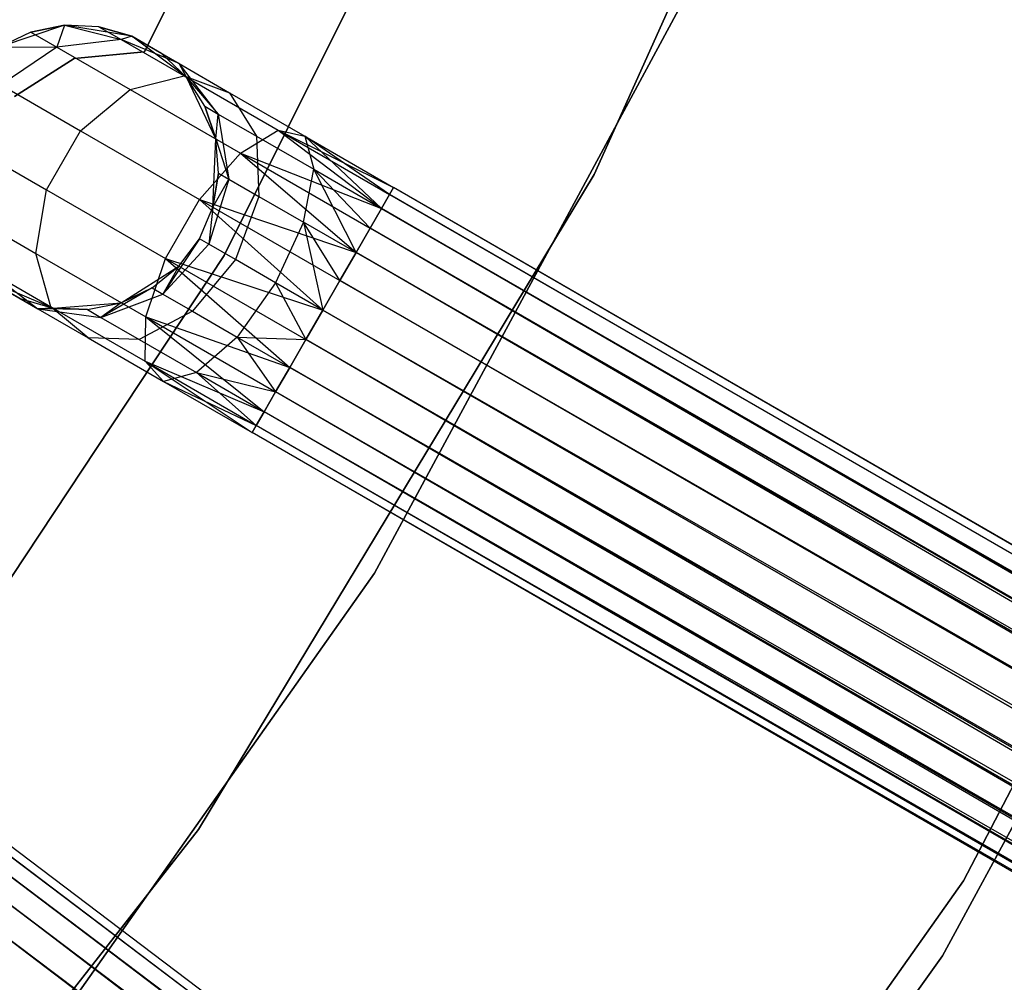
# Model space of a CAD drawing. Extents: x -189 to 189, y -189 to 189.
# Tile 217 of 256: x 35.33 to 42.24, y -26.39 to -19.64. Entities that reach past the tile are written whole.
import ezdxf

# ---------------------------------------------------------------- set-up
doc = ezdxf.new("R2010")
doc.units = 0
doc.header["$LTSCALE"] = 25.4
doc.layers.get('0').update_dxf_attribs({"linetype": 'CONTINUOUS'})

# ---------------------------------------------------------------- blocks, each defined once
blk = doc.blocks.new('NL2500012474_STL')
at = {"color": 0}
for p, q in [((230.6756, -20.6631, 186), (232.8786, -15.7683, 186)), ((232.8786, -15.7683, 178.5), (230.6756, -20.6631, 178.5)), ((230.6756, -20.6631, 186), (232.8786, -15.7683, 186)), ((232.8786, -15.7683, 178.5), (230.6756, -20.6631, 178.5)), ((230.4095, -16.5525, 186), (228.0799, -21.2311, 186)), ((228.0799, -21.2311, 178.5), (230.4095, -16.5525, 178.5)), ((228.0799, -21.2311, 178.5), (230.4095, -16.5525, 178.5)), ((230.4095, -16.5525, 186), (228.0799, -21.2311, 186)), ((228.9176, -16.9972, 185), (227.5196, -19.8019, 185)), ((227.5196, -19.8019, 183), (228.9176, -16.9972, 183)), ((227.5196, -19.8019, 183), (228.9176, -16.9972, 183)), ((228.9176, -16.9972, 185), (227.5196, -19.8019, 185)), ((229.1355, -23.4586, 186), (231.6867, -18.7291, 186)), ((231.6867, -18.7291, 187), (229.1355, -23.4586, 187)), ((229.1355, -23.4586, 186), (231.6867, -18.7291, 186)), ((231.6867, -18.7291, 187), (229.1355, -23.4586, 187)), ((226.9599, -19.6164, 185), (226.5059, -19.7679, 185)), ((226.9599, -19.6164, 185), (226.5059, -19.7679, 185)), ((226.9599, -19.6164, 179.5), (226.7237, -19.6646, 179.5)), ((226.7237, -19.6646, 179.5), (226.9599, -19.6164, 185)), ((226.7237, -19.6646, 179.5), (226.9599, -19.6164, 185)), ((226.9599, -19.6164, 179.5), (226.7237, -19.6646, 179.5)), ((226.9599, -19.6164, 179.5), (226.9049, -19.7692, 178.4482)), ((226.9599, -19.6164, 179.5), (226.9049, -19.7692, 178.4482)), ((227.4324, -19.6932, 185), (226.9599, -19.6164, 185)), ((227.2008, -19.6261, 179.5), (226.9599, -19.6164, 185)), ((227.4324, -19.6932, 185), (226.9599, -19.6164, 185)), ((227.2008, -19.6261, 179.5), (226.9599, -19.6164, 179.5)), ((226.9599, -19.6164, 179.5), (226.9599, -19.6164, 185)), ((227.2008, -19.6261, 179.5), (226.9599, -19.6164, 185)), ((226.9599, -19.6164, 179.5), (226.9599, -19.6164, 185)), ((226.9599, -19.6164, 179.5), (227.356, -19.7157, 178.599)), ((227.2008, -19.6261, 179.5), (226.9599, -19.6164, 179.5)), ((226.9599, -19.6164, 179.5), (227.356, -19.7157, 178.599)), ((226.7237, -19.6646, 179.5), (226.5059, -19.7679, 185)), ((226.7237, -19.6646, 179.5), (226.5059, -19.7679, 179.5)), ((226.7237, -19.6646, 179.5), (226.5059, -19.7679, 185)), ((226.7237, -19.6646, 179.5), (226.5059, -19.7679, 179.5)), ((226.7237, -19.6646, 179.5), (226.9049, -19.7692, 178.4482)), ((226.7237, -19.6646, 179.5), (226.9049, -19.7692, 178.4482)), ((227.4324, -19.6932, 179.5), (227.2008, -19.6261, 179.5)), ((227.2008, -19.6261, 179.5), (227.4324, -19.6932, 185)), ((227.2008, -19.6261, 179.5), (227.4324, -19.6932, 185)), ((227.2008, -19.6261, 179.5), (227.356, -19.7157, 178.599)), ((227.2008, -19.6261, 179.5), (227.356, -19.7157, 178.599)), ((227.4324, -19.6932, 179.5), (227.2008, -19.6261, 179.5)), ((236.3642, -19.6652, 20), (233.2677, -25.616, 20)), ((233.2677, -25.616, 19), (236.3642, -19.6652, 19)), ((233.2677, -25.616, 19), (236.3642, -19.6652, 19)), ((236.3642, -19.6652, 20), (233.2677, -25.616, 20)), ((227.356, -19.7157, 178.599), (226.9049, -19.7692, 178.4482)), ((227.356, -19.7157, 178.599), (226.9049, -19.7692, 178.4482)), ((227.4324, -19.6932, 179.5), (227.356, -19.7157, 178.599)), ((227.4324, -19.6932, 179.5), (227.356, -19.7157, 178.599)), ((227.765, -19.8852, 178.7808), (227.356, -19.7157, 178.599)), ((227.356, -19.7157, 178.599), (227.7981, -19.9709, 177.8351)), ((227.356, -19.7157, 178.599), (227.7981, -19.9709, 177.8351)), ((227.765, -19.8852, 178.7808), (227.356, -19.7157, 178.599)), ((227.815, -19.9807, 185), (227.4324, -19.6932, 185)), ((227.6411, -19.8137, 179.5), (227.4324, -19.6932, 185)), ((227.815, -19.9807, 185), (227.4324, -19.6932, 185)), ((227.6411, -19.8137, 179.5), (227.4324, -19.6932, 185)), ((227.4324, -19.6932, 179.5), (227.765, -19.8852, 178.7808)), ((227.4324, -19.6932, 179.5), (227.4324, -19.6932, 185)), ((227.4324, -19.6932, 179.5), (227.4324, -19.6932, 185)), ((227.4324, -19.6932, 179.5), (227.765, -19.8852, 178.7808)), ((226.5059, -19.7679, 179.5), (226.9049, -19.7692, 178.4482)), ((226.5059, -19.7679, 179.5), (226.9049, -19.7692, 178.4482)), ((226.9049, -19.7692, 178.4482), (226.515, -20.0335, 178.3631)), ((226.9049, -19.7692, 178.4482), (226.515, -20.0335, 178.3631)), ((226.9049, -19.7692, 178.4482), (227.4209, -20.0671, 177.5565)), ((226.9049, -19.7692, 178.4482), (227.4209, -20.0671, 177.5565)), ((227.5196, -19.8019, 185), (227.0261, -19.8483, 185)), ((227.0261, -19.8483, 183), (227.5196, -19.8019, 183)), ((227.0261, -19.8483, 183), (227.5196, -19.8019, 183)), ((227.5196, -19.8019, 185), (227.0261, -19.8483, 185)), ((227.5196, -19.8019, 185), (227.5196, -19.8019, 183)), ((227.5196, -19.8019, 185), (227.5196, -19.8019, 183)), ((227.815, -19.9807, 179.5), (227.6411, -19.8137, 179.5)), ((227.6411, -19.8137, 179.5), (227.815, -19.9807, 185)), ((227.6411, -19.8137, 179.5), (227.815, -19.9807, 185)), ((227.6411, -19.8137, 179.5), (227.765, -19.8852, 178.7808)), ((227.6411, -19.8137, 179.5), (227.765, -19.8852, 178.7808)), ((227.815, -19.9807, 179.5), (227.6411, -19.8137, 179.5)), ((227.0261, -19.8483, 185), (226.6089, -20.1158, 185)), ((226.6089, -20.1158, 183), (227.0261, -19.8483, 183)), ((226.6089, -20.1158, 183), (227.0261, -19.8483, 183)), ((227.0261, -19.8483, 185), (226.6089, -20.1158, 185)), ((227.0261, -19.8483, 185), (227.0261, -19.8483, 183)), ((227.0261, -19.8483, 185), (227.0261, -19.8483, 183)), ((227.815, -19.9807, 179.5), (227.765, -19.8852, 178.7808)), ((227.815, -19.9807, 179.5), (227.765, -19.8852, 178.7808)), ((228.0383, -20.2389, 178.952), (227.765, -19.8852, 178.7808)), ((227.765, -19.8852, 178.7808), (228.1179, -20.0889, 178.171)), ((227.765, -19.8852, 178.7808), (228.1179, -20.0889, 178.171)), ((228.0383, -20.2389, 178.952), (227.765, -19.8852, 178.7808)), ((226.515, -20.0335, 178.3631), (227.0728, -20.3555, 177.3992)), ((226.515, -20.0335, 178.3631), (227.0728, -20.3555, 177.3992)), ((227.4209, -20.0671, 177.5565), (227.7981, -19.9709, 177.8351)), ((227.4209, -20.0671, 177.5565), (227.7981, -19.9709, 177.8351)), ((227.7981, -19.9709, 177.8351), (228.4596, -20.3529, 177.3246)), ((227.7981, -19.9709, 177.8351), (228.4596, -20.3529, 177.3246)), ((227.7981, -19.9709, 177.8351), (228.1179, -20.0889, 178.171)), ((227.7981, -19.9709, 177.8351), (228.1179, -20.0889, 178.171)), ((228.0202, -20.4131, 185), (227.815, -19.9807, 185)), ((227.9438, -20.1844, 179.5), (227.815, -19.9807, 185)), ((228.0202, -20.4131, 185), (227.815, -19.9807, 185)), ((227.9438, -20.1844, 179.5), (227.815, -19.9807, 179.5)), ((227.815, -19.9807, 179.5), (227.815, -19.9807, 185)), ((227.9438, -20.1844, 179.5), (227.815, -19.9807, 185)), ((227.815, -19.9807, 179.5), (227.815, -19.9807, 185)), ((227.815, -19.9807, 179.5), (228.0383, -20.2389, 178.952)), ((227.9438, -20.1844, 179.5), (227.815, -19.9807, 179.5)), ((227.815, -19.9807, 179.5), (228.0383, -20.2389, 178.952)), ((227.0728, -20.3555, 177.3992), (227.4209, -20.0671, 177.5565)), ((227.0728, -20.3555, 177.3992), (227.4209, -20.0671, 177.5565)), ((227.4209, -20.0671, 177.5565), (228.1931, -20.513, 176.9607)), ((227.4209, -20.0671, 177.5565), (228.1931, -20.513, 176.9607)), ((228.1179, -20.0889, 178.171), (228.6459, -20.3938, 177.7636)), ((228.1179, -20.0889, 178.171), (228.6459, -20.3938, 177.7636)), ((228.1179, -20.0889, 178.171), (228.3071, -20.3941, 178.4875)), ((228.1179, -20.0889, 178.171), (228.3071, -20.3941, 178.4875)), ((228.0202, -20.4131, 179.5), (227.9438, -20.1844, 179.5)), ((227.9438, -20.1844, 179.5), (228.0202, -20.4131, 185)), ((227.9438, -20.1844, 179.5), (228.0202, -20.4131, 185)), ((227.9438, -20.1844, 179.5), (228.0383, -20.2389, 178.952)), ((227.9438, -20.1844, 179.5), (228.0383, -20.2389, 178.952)), ((228.0202, -20.4131, 179.5), (227.9438, -20.1844, 179.5)), ((228.0202, -20.4131, 179.5), (228.0383, -20.2389, 178.952)), ((228.0202, -20.4131, 179.5), (228.0383, -20.2389, 178.952)), ((228.0383, -20.2389, 178.952), (228.3071, -20.3941, 178.4875)), ((228.0383, -20.2389, 178.952), (228.3071, -20.3941, 178.4875)), ((228.0383, -20.2389, 178.952), (228.1131, -20.6958, 179.0735)), ((228.0383, -20.2389, 178.952), (228.1131, -20.6958, 179.0735)), ((226.8335, -20.77, 177.3992), (227.0728, -20.3555, 177.3992)), ((226.8335, -20.77, 177.3992), (227.0728, -20.3555, 177.3992)), ((227.0728, -20.3555, 177.3992), (227.9075, -20.8374, 176.7552)), ((227.0728, -20.3555, 177.3992), (227.9075, -20.8374, 176.7552)), ((228.1931, -20.513, 176.9607), (228.4596, -20.3529, 177.3246)), ((228.1931, -20.513, 176.9607), (228.4596, -20.3529, 177.3246)), ((228.4596, -20.3529, 177.3246), (229.1839, -20.9004, 176.9319)), ((228.4596, -20.3529, 177.3246), (229.1839, -20.9004, 176.9319)), ((228.4596, -20.3529, 177.3246), (229.24, -20.8034, 177.1454)), ((228.4596, -20.3529, 177.3246), (229.24, -20.8034, 177.1454)), ((228.4596, -20.3529, 177.3246), (229.2688, -20.7534, 177.3795)), ((228.4596, -20.3529, 177.3246), (229.2688, -20.7534, 177.3795)), ((228.4596, -20.3529, 177.3246), (228.6459, -20.3938, 177.7636)), ((228.4596, -20.3529, 177.3246), (228.6459, -20.3938, 177.7636)), ((226.2757, -20.448, 178.3631), (226.8335, -20.77, 177.3992)), ((226.2757, -20.448, 178.3631), (226.8335, -20.77, 177.3992)), ((228.0009, -20.8914, 185), (228.0202, -20.4131, 185)), ((228.0009, -20.8914, 185), (228.0202, -20.4131, 185)), ((228.0396, -20.6534, 179.5), (228.0202, -20.4131, 185)), ((228.0396, -20.6534, 179.5), (228.0202, -20.4131, 179.5)), ((228.0202, -20.4131, 179.5), (228.0202, -20.4131, 185)), ((228.0396, -20.6534, 179.5), (228.0202, -20.4131, 185)), ((228.0202, -20.4131, 179.5), (228.0202, -20.4131, 185)), ((228.0202, -20.4131, 179.5), (228.1131, -20.6958, 179.0735)), ((228.0202, -20.4131, 179.5), (228.1131, -20.6958, 179.0735)), ((228.0396, -20.6534, 179.5), (228.0202, -20.4131, 179.5)), ((228.3071, -20.3941, 178.4875), (228.7094, -20.6264, 178.1771)), ((228.3071, -20.3941, 178.4875), (228.7094, -20.6264, 178.1771)), ((228.3071, -20.3941, 178.4875), (228.3223, -20.8166, 178.7119)), ((228.3071, -20.3941, 178.4875), (228.3223, -20.8166, 178.7119)), ((228.6459, -20.3938, 177.7636), (229.2688, -20.7534, 177.3795)), ((228.6459, -20.3938, 177.7636), (229.2688, -20.7534, 177.6205)), ((228.6459, -20.3938, 177.7636), (229.2688, -20.7534, 177.3795)), ((229.1839, -20.9004, 178.0681), (228.6459, -20.3938, 177.7636)), ((228.6459, -20.3938, 177.7636), (228.7094, -20.6264, 178.1771)), ((229.1839, -20.9004, 178.0681), (228.6459, -20.3938, 177.7636)), ((229.24, -20.8034, 177.8546), (228.6459, -20.3938, 177.7636)), ((229.24, -20.8034, 177.8546), (228.6459, -20.3938, 177.7636)), ((228.6459, -20.3938, 177.7636), (229.2688, -20.7534, 177.6205)), ((228.6459, -20.3938, 177.7636), (228.7094, -20.6264, 178.1771)), ((227.9075, -20.8374, 176.7552), (228.1931, -20.513, 176.9607)), ((227.9075, -20.8374, 176.7552), (228.1931, -20.513, 176.9607)), ((228.1931, -20.513, 176.9607), (229.0048, -21.2107, 176.6146)), ((228.1931, -20.513, 176.9607), (229.0048, -21.2107, 176.6146)), ((228.1931, -20.513, 176.9607), (229.104, -21.0389, 176.7515)), ((228.1931, -20.513, 176.9607), (229.104, -21.0389, 176.7515)), ((228.1931, -20.513, 176.9607), (229.1839, -20.9004, 176.9319)), ((228.1931, -20.513, 176.9607), (229.1839, -20.9004, 176.9319)), ((228.0009, -20.8914, 179.5), (228.0396, -20.6534, 179.5)), ((228.0396, -20.6534, 179.5), (228.0009, -20.8914, 185)), ((228.0396, -20.6534, 179.5), (228.0009, -20.8914, 185)), ((228.0009, -20.8914, 179.5), (228.0396, -20.6534, 179.5)), ((228.0396, -20.6534, 179.5), (228.1131, -20.6958, 179.0735)), ((228.0396, -20.6534, 179.5), (228.1131, -20.6958, 179.0735)), ((228.6354, -20.9974, 178.4703), (228.7094, -20.6264, 178.1771)), ((228.6354, -20.9974, 178.4703), (228.7094, -20.6264, 178.1771)), ((228.7094, -20.6264, 178.1771), (229.1839, -20.9004, 178.0681)), ((229.0048, -21.2107, 178.3855), (228.7094, -20.6264, 178.1771)), ((229.0048, -21.2107, 178.3855), (228.7094, -20.6264, 178.1771)), ((229.104, -21.0389, 178.2485), (228.7094, -20.6264, 178.1771)), ((229.104, -21.0389, 178.2485), (228.7094, -20.6264, 178.1771)), ((228.7094, -20.6264, 178.1771), (229.1839, -20.9004, 178.0681)), ((227.8987, -25.2566, 186), (230.6756, -20.6631, 186)), ((230.6756, -20.6631, 178.5), (227.8987, -25.2566, 178.5)), ((227.8987, -25.2566, 186), (230.6756, -20.6631, 186)), ((230.6756, -20.6631, 178.5), (227.8987, -25.2566, 178.5)), ((228.1131, -20.6958, 179.0735), (227.9724, -21.1512, 179.1173)), ((228.1131, -20.6958, 179.0735), (227.9724, -21.1512, 179.1173)), ((228.0009, -20.8914, 179.5), (228.1131, -20.6958, 179.0735)), ((228.0009, -20.8914, 179.5), (228.1131, -20.6958, 179.0735)), ((228.1131, -20.6958, 179.0735), (228.3223, -20.8166, 178.7119)), ((228.1131, -20.6958, 179.0735), (228.3223, -20.8166, 178.7119)), ((230.6756, -20.6631, 186), (230.6756, -20.6631, 178.5)), ((230.6756, -20.6631, 186), (230.6756, -20.6631, 178.5)), ((226.7578, -21.2157, 177.5565), (226.8335, -20.77, 177.3992)), ((226.7578, -21.2157, 177.5565), (226.8335, -20.77, 177.3992)), ((226.8335, -20.77, 177.3992), (227.6682, -21.2519, 176.7552)), ((226.8335, -20.77, 177.3992), (227.6682, -21.2519, 176.7552)), ((229.2688, -20.7534, 177.3795), (229.24, -20.8034, 177.1454)), ((229.24, -20.8034, 177.8546), (229.2688, -20.7534, 177.6205)), ((229.24, -20.8034, 177.8546), (229.2688, -20.7534, 177.6205)), ((229.2688, -20.7534, 177.3795), (229.24, -20.8034, 177.1454)), ((337.7313, -83.3742, 177.3795), (229.2688, -20.7534, 177.6205)), ((337.7313, -83.3742, 177.3795), (229.2688, -20.7534, 177.3795)), ((337.7024, -83.4242, 177.8546), (229.2688, -20.7534, 177.6205)), ((337.7024, -83.4242, 177.8546), (229.2688, -20.7534, 177.6205)), ((337.7313, -83.3742, 177.3795), (229.2688, -20.7534, 177.6205)), ((337.7313, -83.3742, 177.3795), (229.2688, -20.7534, 177.3795)), ((227.6682, -21.2519, 176.7552), (227.9075, -20.8374, 176.7552)), ((227.6682, -21.2519, 176.7552), (227.9075, -20.8374, 176.7552)), ((227.9075, -20.8374, 176.7552), (228.7725, -21.6131, 176.5)), ((227.9075, -20.8374, 176.7552), (228.7725, -21.6131, 176.5)), ((227.9075, -20.8374, 176.7552), (228.8921, -21.4059, 176.5291)), ((227.9075, -20.8374, 176.7552), (228.8921, -21.4059, 176.5291)), ((227.9075, -20.8374, 176.7552), (229.0048, -21.2107, 176.6146)), ((227.9075, -20.8374, 176.7552), (229.0048, -21.2107, 176.6146)), ((228.3223, -20.8166, 178.7119), (228.1601, -21.2596, 178.7929)), ((228.3223, -20.8166, 178.7119), (228.1601, -21.2596, 178.7929)), ((228.3223, -20.8166, 178.7119), (228.6354, -20.9974, 178.4703)), ((228.3223, -20.8166, 178.7119), (228.6354, -20.9974, 178.4703)), ((229.24, -20.8034, 177.1454), (229.1839, -20.9004, 176.9319)), ((229.1839, -20.9004, 178.0681), (229.24, -20.8034, 177.8546)), ((229.1839, -20.9004, 178.0681), (229.24, -20.8034, 177.8546)), ((229.24, -20.8034, 177.1454), (229.1839, -20.9004, 176.9319)), ((337.7024, -83.4242, 177.8546), (229.24, -20.8034, 177.8546)), ((337.7024, -83.4242, 177.8546), (229.24, -20.8034, 177.8546)), ((229.24, -20.8034, 177.1454), (337.7313, -83.3742, 177.3795)), ((229.24, -20.8034, 177.1454), (337.7313, -83.3742, 177.3795)), ((233.1194, -26.1414, 20), (236.0143, -20.8063, 20)), ((236.0143, -20.8063, 26.5), (233.1194, -26.1414, 26.5)), ((236.0143, -20.8063, 26.5), (233.1194, -26.1414, 26.5)), ((233.1194, -26.1414, 20), (236.0143, -20.8063, 20)), ((226.2418, -20.9178, 178.4482), (226.7578, -21.2157, 177.5565)), ((226.2418, -20.9178, 178.4482), (226.7578, -21.2157, 177.5565)), ((227.9064, -21.1131, 185), (228.0009, -20.8914, 185)), ((227.9064, -21.1131, 179.5), (228.0009, -20.8914, 179.5)), ((227.9064, -21.1131, 185), (228.0009, -20.8914, 185)), ((227.9064, -21.1131, 179.5), (228.0009, -20.8914, 179.5)), ((228.0009, -20.8914, 179.5), (227.9724, -21.1512, 179.1173)), ((228.0009, -20.8914, 179.5), (227.9724, -21.1512, 179.1173)), ((228.0009, -20.8914, 179.5), (228.0009, -20.8914, 185)), ((228.0009, -20.8914, 179.5), (228.0009, -20.8914, 185)), ((229.1839, -20.9004, 176.9319), (229.104, -21.0389, 176.7515)), ((229.104, -21.0389, 178.2485), (229.1839, -20.9004, 178.0681)), ((229.104, -21.0389, 178.2485), (229.1839, -20.9004, 178.0681)), ((229.1839, -20.9004, 176.9319), (229.104, -21.0389, 176.7515)), ((337.5665, -83.6597, 178.2485), (229.1839, -20.9004, 178.0681)), ((337.5665, -83.6597, 178.2485), (229.1839, -20.9004, 178.0681)), ((337.7024, -83.4242, 177.8546), (229.1839, -20.9004, 178.0681)), ((337.7024, -83.4242, 177.8546), (229.1839, -20.9004, 178.0681)), ((229.1839, -20.9004, 176.9319), (337.6464, -83.5212, 176.9319)), ((229.1839, -20.9004, 176.9319), (337.6464, -83.5212, 176.9319)), ((229.1839, -20.9004, 176.9319), (337.7313, -83.3742, 177.3795)), ((229.1839, -20.9004, 176.9319), (337.7313, -83.3742, 177.3795)), ((228.6354, -20.9974, 178.4703), (228.441, -21.4218, 178.5761)), ((228.6354, -20.9974, 178.4703), (228.441, -21.4218, 178.5761)), ((228.8921, -21.4059, 178.4709), (228.6354, -20.9974, 178.4703)), ((228.6354, -20.9974, 178.4703), (228.7725, -21.6131, 178.5)), ((228.8921, -21.4059, 178.4709), (228.6354, -20.9974, 178.4703)), ((229.0048, -21.2107, 178.3855), (228.6354, -20.9974, 178.4703)), ((229.0048, -21.2107, 178.3855), (228.6354, -20.9974, 178.4703)), ((228.6354, -20.9974, 178.4703), (228.7725, -21.6131, 178.5)), ((229.104, -21.0389, 176.7515), (229.0048, -21.2107, 176.6146)), ((229.0048, -21.2107, 178.3855), (229.104, -21.0389, 178.2485)), ((229.0048, -21.2107, 178.3855), (229.104, -21.0389, 178.2485)), ((229.104, -21.0389, 176.7515), (229.0048, -21.2107, 176.6146)), ((337.3546, -84.0267, 178.4709), (229.104, -21.0389, 178.2485)), ((337.3546, -84.0267, 178.4709), (229.104, -21.0389, 178.2485)), ((337.5665, -83.6597, 178.2485), (229.104, -21.0389, 178.2485)), ((337.5665, -83.6597, 178.2485), (229.104, -21.0389, 178.2485)), ((229.104, -21.0389, 176.7515), (337.6464, -83.5212, 176.9319)), ((229.104, -21.0389, 176.7515), (337.6464, -83.5212, 176.9319)), ((227.9064, -21.1131, 179.5), (227.6483, -21.5007, 179.0735)), ((227.9064, -21.1131, 179.5), (227.6483, -21.5007, 179.0735)), ((227.7616, -21.3059, 185), (227.9064, -21.1131, 185)), ((227.7616, -21.3059, 179.5), (227.9064, -21.1131, 179.5)), ((227.7616, -21.3059, 185), (227.9064, -21.1131, 185)), ((227.7616, -21.3059, 179.5), (227.9064, -21.1131, 179.5)), ((227.9064, -21.1131, 179.5), (227.9064, -21.1131, 185)), ((227.9064, -21.1131, 179.5), (227.9064, -21.1131, 185)), ((227.9724, -21.1512, 179.1173), (227.9064, -21.1131, 179.5)), ((227.9724, -21.1512, 179.1173), (227.9064, -21.1131, 179.5)), ((227.6483, -21.5007, 179.0735), (227.9724, -21.1512, 179.1173)), ((227.6483, -21.5007, 179.0735), (227.9724, -21.1512, 179.1173)), ((228.1601, -21.2596, 178.7929), (227.9724, -21.1512, 179.1173)), ((228.1601, -21.2596, 178.7929), (227.9724, -21.1512, 179.1173)), ((228.0799, -21.2311, 186), (225.1929, -25.588, 186)), ((225.1929, -25.588, 178.5), (228.0799, -21.2311, 178.5)), ((225.1929, -25.588, 178.5), (228.0799, -21.2311, 178.5)), ((228.0799, -21.2311, 186), (225.1929, -25.588, 186)), ((226.8631, -21.5904, 177.8351), (226.7578, -21.2157, 177.5565)), ((226.7578, -21.2157, 177.5565), (227.53, -21.6615, 176.9607)), ((226.7578, -21.2157, 177.5565), (227.53, -21.6615, 176.9607)), ((226.8631, -21.5904, 177.8351), (226.7578, -21.2157, 177.5565)), ((227.53, -21.6615, 176.9607), (227.6682, -21.2519, 176.7552)), ((227.53, -21.6615, 176.9607), (227.6682, -21.2519, 176.7552)), ((227.6682, -21.2519, 176.7552), (228.5401, -22.0156, 176.6146)), ((227.6682, -21.2519, 176.7552), (228.5401, -22.0156, 176.6146)), ((227.6682, -21.2519, 176.7552), (228.6528, -21.8204, 176.5291)), ((227.6682, -21.2519, 176.7552), (228.6528, -21.8204, 176.5291)), ((227.6682, -21.2519, 176.7552), (228.7725, -21.6131, 176.5)), ((227.6682, -21.2519, 176.7552), (228.7725, -21.6131, 176.5)), ((228.1601, -21.2596, 178.7929), (227.8576, -21.6215, 178.7119)), ((228.1601, -21.2596, 178.7929), (227.8576, -21.6215, 178.7119)), ((228.0799, -21.2311, 178.5), (228.0799, -21.2311, 186)), ((228.0799, -21.2311, 178.5), (228.0799, -21.2311, 186)), ((228.441, -21.4218, 178.5761), (228.1601, -21.2596, 178.7929)), ((228.441, -21.4218, 178.5761), (228.1601, -21.2596, 178.7929)), ((229.0048, -21.2107, 176.6146), (228.8921, -21.4059, 176.5291)), ((228.8921, -21.4059, 178.4709), (229.0048, -21.2107, 178.3855)), ((228.8921, -21.4059, 178.4709), (229.0048, -21.2107, 178.3855)), ((229.0048, -21.2107, 176.6146), (228.8921, -21.4059, 176.5291)), ((337.3546, -84.0267, 178.4709), (229.0048, -21.2107, 178.3855)), ((337.3546, -84.0267, 178.4709), (229.0048, -21.2107, 178.3855)), ((337.4673, -83.8315, 176.6146), (229.0048, -21.2107, 176.6146)), ((229.0048, -21.2107, 176.6146), (337.6464, -83.5212, 176.9319)), ((229.0048, -21.2107, 176.6146), (337.6464, -83.5212, 176.9319)), ((337.4673, -83.8315, 176.6146), (229.0048, -21.2107, 176.6146)), ((226.421, -21.3352, 178.599), (226.7723, -21.6046, 178.7808)), ((226.421, -21.3352, 178.599), (226.7723, -21.6046, 178.7808)), ((226.421, -21.3352, 178.599), (226.8631, -21.5904, 177.8351)), ((226.421, -21.3352, 178.599), (226.8631, -21.5904, 177.8351)), ((227.3571, -21.5617, 185), (227.7616, -21.3059, 185)), ((227.3571, -21.5617, 185), (227.7616, -21.3059, 185)), ((227.5749, -21.4583, 179.5), (227.7616, -21.3059, 185)), ((227.5749, -21.4583, 179.5), (227.7616, -21.3059, 185)), ((227.5749, -21.4583, 179.5), (227.7616, -21.3059, 179.5)), ((227.5749, -21.4583, 179.5), (227.7616, -21.3059, 179.5)), ((227.7616, -21.3059, 179.5), (227.6483, -21.5007, 179.0735)), ((227.7616, -21.3059, 179.5), (227.6483, -21.5007, 179.0735)), ((227.7616, -21.3059, 179.5), (227.7616, -21.3059, 185)), ((227.7616, -21.3059, 179.5), (227.7616, -21.3059, 185)), ((226.4397, -21.4126, 185), (226.88, -21.6002, 185)), ((226.4397, -21.4126, 179.5), (226.7723, -21.6046, 178.7808)), ((226.6484, -21.5331, 179.5), (226.4397, -21.4126, 185)), ((226.6484, -21.5331, 179.5), (226.4397, -21.4126, 185)), ((226.4397, -21.4126, 185), (226.88, -21.6002, 185)), ((226.4397, -21.4126, 179.5), (226.7723, -21.6046, 178.7808)), ((228.8921, -21.4059, 176.5291), (228.7725, -21.6131, 176.5)), ((228.7725, -21.6131, 178.5), (228.8921, -21.4059, 178.4709)), ((228.7725, -21.6131, 178.5), (228.8921, -21.4059, 178.4709)), ((228.8921, -21.4059, 176.5291), (228.7725, -21.6131, 176.5)), ((337.3546, -84.0267, 178.4709), (228.8921, -21.4059, 178.4709)), ((337.3546, -84.0267, 178.4709), (228.8921, -21.4059, 178.4709)), ((228.8921, -21.4059, 176.5291), (337.4673, -83.8315, 176.6146)), ((228.8921, -21.4059, 176.5291), (337.4673, -83.8315, 176.6146)), ((227.5749, -21.4583, 179.5), (227.2153, -21.6644, 178.952)), ((227.5749, -21.4583, 179.5), (227.2153, -21.6644, 178.952)), ((227.3571, -21.5617, 179.5), (227.5749, -21.4583, 179.5)), ((227.5749, -21.4583, 179.5), (227.3571, -21.5617, 185)), ((227.5749, -21.4583, 179.5), (227.3571, -21.5617, 185)), ((227.3571, -21.5617, 179.5), (227.5749, -21.4583, 179.5)), ((227.5749, -21.4583, 179.5), (227.6483, -21.5007, 179.0735)), ((227.5749, -21.4583, 179.5), (227.6483, -21.5007, 179.0735)), ((228.441, -21.4218, 178.5761), (228.1707, -21.8023, 178.4703)), ((228.441, -21.4218, 178.5761), (228.1707, -21.8023, 178.4703)), ((228.7725, -21.6131, 178.5), (228.441, -21.4218, 178.5761)), ((228.441, -21.4218, 178.5761), (228.6528, -21.8204, 178.4709)), ((228.441, -21.4218, 178.5761), (228.6528, -21.8204, 178.4709)), ((228.7725, -21.6131, 178.5), (228.441, -21.4218, 178.5761)), ((226.6484, -21.5331, 179.5), (226.7723, -21.6046, 178.7808)), ((226.6484, -21.5331, 179.5), (226.88, -21.6002, 185)), ((226.6484, -21.5331, 179.5), (226.88, -21.6002, 179.5)), ((226.6484, -21.5331, 179.5), (226.88, -21.6002, 185)), ((226.6484, -21.5331, 179.5), (226.88, -21.6002, 179.5)), ((226.6484, -21.5331, 179.5), (226.7723, -21.6046, 178.7808)), ((227.2153, -21.6644, 178.952), (227.6483, -21.5007, 179.0735)), ((227.2153, -21.6644, 178.952), (227.6483, -21.5007, 179.0735)), ((227.6483, -21.5007, 179.0735), (227.8576, -21.6215, 178.7119)), ((227.6483, -21.5007, 179.0735), (227.8576, -21.6215, 178.7119)), ((226.88, -21.6002, 179.5), (226.7723, -21.6046, 178.7808)), ((226.88, -21.6002, 179.5), (226.7723, -21.6046, 178.7808)), ((227.1209, -21.6099, 179.5), (226.7723, -21.6046, 178.7808)), ((226.7723, -21.6046, 178.7808), (227.2153, -21.6644, 178.952)), ((227.1209, -21.6099, 179.5), (226.7723, -21.6046, 178.7808)), ((226.7723, -21.6046, 178.7808), (227.2153, -21.6644, 178.952)), ((226.7723, -21.6046, 178.7808), (227.1252, -21.8084, 178.171)), ((226.7723, -21.6046, 178.7808), (227.1252, -21.8084, 178.171)), ((227.1252, -21.8084, 178.171), (226.8631, -21.5904, 177.8351)), ((226.8631, -21.5904, 177.8351), (227.5246, -21.9723, 177.3246)), ((226.8631, -21.5904, 177.8351), (227.5246, -21.9723, 177.3246)), ((227.1252, -21.8084, 178.171), (226.8631, -21.5904, 177.8351)), ((226.88, -21.6002, 185), (227.3571, -21.5617, 185)), ((226.88, -21.6002, 185), (227.3571, -21.5617, 185)), ((226.88, -21.6002, 179.5), (226.88, -21.6002, 185)), ((226.88, -21.6002, 179.5), (226.88, -21.6002, 185)), ((226.88, -21.6002, 179.5), (227.1209, -21.6099, 179.5)), ((227.1209, -21.6099, 179.5), (226.88, -21.6002, 185)), ((227.1209, -21.6099, 179.5), (226.88, -21.6002, 185)), ((226.88, -21.6002, 179.5), (227.1209, -21.6099, 179.5)), ((227.1209, -21.6099, 179.5), (227.3571, -21.5617, 185)), ((227.1209, -21.6099, 179.5), (227.3571, -21.5617, 179.5)), ((227.1209, -21.6099, 179.5), (227.3571, -21.5617, 185)), ((227.1209, -21.6099, 179.5), (227.3571, -21.5617, 179.5)), ((227.1209, -21.6099, 179.5), (227.2153, -21.6644, 178.952)), ((227.1209, -21.6099, 179.5), (227.2153, -21.6644, 178.952)), ((227.3571, -21.5617, 179.5), (227.2153, -21.6644, 178.952)), ((227.3571, -21.5617, 179.5), (227.2153, -21.6644, 178.952)), ((227.3571, -21.5617, 179.5), (227.3571, -21.5617, 185)), ((227.3571, -21.5617, 179.5), (227.3571, -21.5617, 185)), ((227.8576, -21.6215, 178.7119), (227.4841, -21.8196, 178.4875)), ((227.8576, -21.6215, 178.7119), (227.4841, -21.8196, 178.4875)), ((227.8576, -21.6215, 178.7119), (228.1707, -21.8023, 178.4703)), ((227.8576, -21.6215, 178.7119), (228.1707, -21.8023, 178.4703)), ((228.6528, -21.8204, 178.4709), (228.7725, -21.6131, 178.5)), ((228.7725, -21.6131, 176.5), (228.6528, -21.8204, 176.5291)), ((228.6528, -21.8204, 178.4709), (228.7725, -21.6131, 178.5)), ((228.7725, -21.6131, 176.5), (228.6528, -21.8204, 176.5291)), ((337.2349, -84.234, 178.5), (228.7725, -21.6131, 178.5)), ((337.2349, -84.234, 178.5), (228.7725, -21.6131, 178.5)), ((228.7725, -21.6131, 176.5), (337.2349, -84.234, 176.5)), ((228.7725, -21.6131, 176.5), (337.2349, -84.234, 176.5)), ((228.7725, -21.6131, 176.5), (337.4673, -83.8315, 176.6146)), ((228.7725, -21.6131, 176.5), (337.4673, -83.8315, 176.6146)), ((227.2153, -21.6644, 178.952), (227.4841, -21.8196, 178.4875)), ((227.2153, -21.6644, 178.952), (227.4841, -21.8196, 178.4875)), ((227.5246, -21.9723, 177.3246), (227.53, -21.6615, 176.9607)), ((227.5246, -21.9723, 177.3246), (227.53, -21.6615, 176.9607)), ((227.53, -21.6615, 176.9607), (228.361, -22.3259, 176.9319)), ((227.53, -21.6615, 176.9607), (228.361, -22.3259, 176.9319)), ((227.53, -21.6615, 176.9607), (228.4409, -22.1874, 176.7515)), ((227.53, -21.6615, 176.9607), (228.4409, -22.1874, 176.7515)), ((227.53, -21.6615, 176.9607), (228.5401, -22.0156, 176.6146)), ((227.53, -21.6615, 176.9607), (228.5401, -22.0156, 176.6146)), ((227.4841, -21.8196, 178.4875), (227.1252, -21.8084, 178.171)), ((227.1252, -21.8084, 178.171), (227.6532, -22.1132, 177.7636)), ((227.1252, -21.8084, 178.171), (227.6532, -22.1132, 177.7636)), ((227.4841, -21.8196, 178.4875), (227.1252, -21.8084, 178.171)), ((227.4841, -21.8196, 178.4875), (227.8864, -22.0519, 178.1771)), ((227.4841, -21.8196, 178.4875), (227.8864, -22.0519, 178.1771)), ((228.1707, -21.8023, 178.4703), (227.8864, -22.0519, 178.1771)), ((228.1707, -21.8023, 178.4703), (227.8864, -22.0519, 178.1771)), ((228.1707, -21.8023, 178.4703), (228.6528, -21.8204, 178.4709)), ((228.1707, -21.8023, 178.4703), (228.6528, -21.8204, 178.4709)), ((228.1707, -21.8023, 178.4703), (228.5401, -22.0156, 178.3855)), ((228.1707, -21.8023, 178.4703), (228.5401, -22.0156, 178.3855)), ((228.1707, -21.8023, 178.4703), (228.4409, -22.1874, 178.2485)), ((228.1707, -21.8023, 178.4703), (228.4409, -22.1874, 178.2485)), ((228.5401, -22.0156, 178.3855), (228.6528, -21.8204, 178.4709)), ((228.6528, -21.8204, 176.5291), (228.5401, -22.0156, 176.6146)), ((228.5401, -22.0156, 178.3855), (228.6528, -21.8204, 178.4709)), ((228.6528, -21.8204, 176.5291), (228.5401, -22.0156, 176.6146)), ((336.9034, -84.8082, 178.2485), (228.6528, -21.8204, 178.4709)), ((336.9034, -84.8082, 178.2485), (228.6528, -21.8204, 178.4709)), ((337.1152, -84.4412, 178.4709), (228.6528, -21.8204, 178.4709)), ((337.1152, -84.4412, 178.4709), (228.6528, -21.8204, 178.4709)), ((228.6528, -21.8204, 176.5291), (337.2349, -84.234, 176.5)), ((228.6528, -21.8204, 176.5291), (337.2349, -84.234, 176.5)), ((227.6532, -22.1132, 177.7636), (227.5246, -21.9723, 177.3246)), ((227.5246, -21.9723, 177.3246), (228.2761, -22.4728, 177.3795)), ((227.5246, -21.9723, 177.3246), (228.2761, -22.4728, 177.3795)), ((227.5246, -21.9723, 177.3246), (228.3049, -22.4229, 177.1454)), ((227.5246, -21.9723, 177.3246), (228.3049, -22.4229, 177.1454)), ((227.5246, -21.9723, 177.3246), (228.361, -22.3259, 176.9319)), ((227.5246, -21.9723, 177.3246), (228.361, -22.3259, 176.9319)), ((227.6532, -22.1132, 177.7636), (227.5246, -21.9723, 177.3246)), ((228.4409, -22.1874, 178.2485), (228.5401, -22.0156, 178.3855)), ((228.5401, -22.0156, 176.6146), (228.4409, -22.1874, 176.7515)), ((228.5401, -22.0156, 176.6146), (228.4409, -22.1874, 176.7515)), ((228.4409, -22.1874, 178.2485), (228.5401, -22.0156, 178.3855)), ((337.0025, -84.6364, 176.6146), (228.5401, -22.0156, 176.6146)), ((228.5401, -22.0156, 176.6146), (337.2349, -84.234, 176.5)), ((337.0025, -84.6364, 176.6146), (228.5401, -22.0156, 176.6146)), ((336.9034, -84.8082, 178.2485), (228.5401, -22.0156, 178.3855)), ((336.9034, -84.8082, 178.2485), (228.5401, -22.0156, 178.3855)), ((228.5401, -22.0156, 176.6146), (337.2349, -84.234, 176.5)), ((227.8864, -22.0519, 178.1771), (227.6532, -22.1132, 177.7636)), ((227.8864, -22.0519, 178.1771), (227.6532, -22.1132, 177.7636)), ((227.8864, -22.0519, 178.1771), (228.4409, -22.1874, 178.2485)), ((227.8864, -22.0519, 178.1771), (228.4409, -22.1874, 178.2485)), ((227.8864, -22.0519, 178.1771), (228.361, -22.3259, 178.0681)), ((227.8864, -22.0519, 178.1771), (228.361, -22.3259, 178.0681)), ((227.8864, -22.0519, 178.1771), (228.3049, -22.4229, 177.8546)), ((227.8864, -22.0519, 178.1771), (228.3049, -22.4229, 177.8546)), ((227.6532, -22.1132, 177.7636), (228.3049, -22.4229, 177.8546)), ((227.6532, -22.1132, 177.7636), (228.3049, -22.4229, 177.8546)), ((227.6532, -22.1132, 177.7636), (228.2761, -22.4728, 177.6205)), ((227.6532, -22.1132, 177.7636), (228.2761, -22.4728, 177.3795)), ((227.6532, -22.1132, 177.7636), (228.2761, -22.4728, 177.6205)), ((227.6532, -22.1132, 177.7636), (228.2761, -22.4728, 177.3795)), ((228.361, -22.3259, 178.0681), (228.4409, -22.1874, 178.2485)), ((228.4409, -22.1874, 176.7515), (228.361, -22.3259, 176.9319)), ((228.4409, -22.1874, 176.7515), (228.361, -22.3259, 176.9319)), ((228.361, -22.3259, 178.0681), (228.4409, -22.1874, 178.2485)), ((337.0025, -84.6364, 176.6146), (228.4409, -22.1874, 176.7515)), ((337.0025, -84.6364, 176.6146), (228.4409, -22.1874, 176.7515)), ((336.7674, -85.0437, 177.8546), (228.4409, -22.1874, 178.2485)), ((336.7674, -85.0437, 177.8546), (228.4409, -22.1874, 178.2485)), ((336.9034, -84.8082, 178.2485), (228.4409, -22.1874, 178.2485)), ((336.9034, -84.8082, 178.2485), (228.4409, -22.1874, 178.2485)), ((228.3049, -22.4229, 177.8546), (228.361, -22.3259, 178.0681)), ((228.361, -22.3259, 176.9319), (228.3049, -22.4229, 177.1454)), ((228.361, -22.3259, 176.9319), (228.3049, -22.4229, 177.1454)), ((228.3049, -22.4229, 177.8546), (228.361, -22.3259, 178.0681)), ((337.0025, -84.6364, 176.6146), (228.361, -22.3259, 176.9319)), ((337.0025, -84.6364, 176.6146), (228.361, -22.3259, 176.9319)), ((336.8234, -84.9467, 176.9319), (228.361, -22.3259, 176.9319)), ((336.8234, -84.9467, 176.9319), (228.361, -22.3259, 176.9319)), ((336.7674, -85.0437, 177.8546), (228.361, -22.3259, 178.0681)), ((336.7674, -85.0437, 177.8546), (228.361, -22.3259, 178.0681)), ((228.2761, -22.4728, 177.6205), (228.3049, -22.4229, 177.8546)), ((228.3049, -22.4229, 177.1454), (228.2761, -22.4728, 177.3795)), ((228.3049, -22.4229, 177.1454), (228.2761, -22.4728, 177.3795)), ((228.2761, -22.4728, 177.6205), (228.3049, -22.4229, 177.8546)), ((336.8234, -84.9467, 176.9319), (228.3049, -22.4229, 177.1454)), ((336.8234, -84.9467, 176.9319), (228.3049, -22.4229, 177.1454)), ((336.7386, -85.0937, 177.3795), (228.3049, -22.4229, 177.8546)), ((336.7386, -85.0937, 177.3795), (228.3049, -22.4229, 177.8546)), ((336.7674, -85.0437, 177.8546), (228.3049, -22.4229, 177.8546)), ((336.7674, -85.0437, 177.8546), (228.3049, -22.4229, 177.8546)), ((336.7386, -85.0937, 177.3795), (228.2761, -22.4728, 177.3795)), ((336.7386, -85.0937, 177.3795), (228.2761, -22.4728, 177.6205)), ((336.8234, -84.9467, 176.9319), (228.2761, -22.4728, 177.3795)), ((336.8234, -84.9467, 176.9319), (228.2761, -22.4728, 177.3795)), ((336.7386, -85.0937, 177.3795), (228.2761, -22.4728, 177.3795)), ((336.7386, -85.0937, 177.3795), (228.2761, -22.4728, 177.6205)), ((226.0329, -27.8461, 186), (229.1355, -23.4586, 186)), ((229.1355, -23.4586, 187), (226.0329, -27.8461, 187)), ((226.0329, -27.8461, 186), (229.1355, -23.4586, 186)), ((229.1355, -23.4586, 187), (226.0329, -27.8461, 187)), ((229.1355, -23.4586, 186), (229.1355, -23.4586, 187)), ((229.1355, -23.4586, 186), (229.1355, -23.4586, 187)), ((224.5884, -29.4819, 186), (227.8987, -25.2566, 186)), ((227.8987, -25.2566, 178.5), (224.5884, -29.4819, 178.5)), ((224.5884, -29.4819, 186), (227.8987, -25.2566, 186)), ((227.8987, -25.2566, 178.5), (224.5884, -29.4819, 178.5)), ((326.3766, -100.7349, 177.3795), (226.4315, -25.26, 177.6205)), ((326.3766, -100.7349, 177.3795), (226.4315, -25.26, 177.3795)), ((326.3418, -100.781, 177.8546), (226.4315, -25.26, 177.6205)), ((326.3418, -100.781, 177.8546), (226.4315, -25.26, 177.6205)), ((326.3766, -100.7349, 177.3795), (226.4315, -25.26, 177.6205)), ((326.3766, -100.7349, 177.3795), (226.4315, -25.26, 177.3795)), ((227.8987, -25.2566, 186), (227.8987, -25.2566, 178.5)), ((227.8987, -25.2566, 186), (227.8987, -25.2566, 178.5)), ((326.3418, -100.781, 177.8546), (226.3968, -25.306, 177.8546)), ((326.3418, -100.781, 177.8546), (226.3968, -25.306, 177.8546)), ((226.3968, -25.306, 177.1454), (326.3766, -100.7349, 177.3795)), ((226.3968, -25.306, 177.1454), (326.3766, -100.7349, 177.3795)), ((326.1779, -100.998, 178.2485), (226.3293, -25.3954, 178.0681)), ((326.1779, -100.998, 178.2485), (226.3293, -25.3954, 178.0681)), ((326.3418, -100.781, 177.8546), (226.3293, -25.3954, 178.0681)), ((326.3418, -100.781, 177.8546), (226.3293, -25.3954, 178.0681)), ((226.3293, -25.3954, 176.9319), (326.2743, -100.8704, 176.9319)), ((226.3293, -25.3954, 176.9319), (326.2743, -100.8704, 176.9319)), ((226.3293, -25.3954, 176.9319), (326.3766, -100.7349, 177.3795)), ((226.3293, -25.3954, 176.9319), (326.3766, -100.7349, 177.3795)), ((325.9225, -101.3362, 178.4709), (226.2329, -25.523, 178.2485)), ((325.9225, -101.3362, 178.4709), (226.2329, -25.523, 178.2485)), ((326.1779, -100.998, 178.2485), (226.2329, -25.523, 178.2485)), ((326.1779, -100.998, 178.2485), (226.2329, -25.523, 178.2485)), ((226.2329, -25.523, 176.7515), (326.2743, -100.8704, 176.9319)), ((226.2329, -25.523, 176.7515), (326.2743, -100.8704, 176.9319)), ((233.2677, -25.616, 20), (229.3898, -31.0898, 20)), ((229.3898, -31.0898, 19), (233.2677, -25.616, 19)), ((229.3898, -31.0898, 19), (233.2677, -25.616, 19)), ((233.2677, -25.616, 20), (229.3898, -31.0898, 20)), ((233.2677, -25.616, 19), (233.2677, -25.616, 20)), ((233.2677, -25.616, 19), (233.2677, -25.616, 20)), ((325.9225, -101.3362, 178.4709), (226.1134, -25.6813, 178.3855)), ((325.9225, -101.3362, 178.4709), (226.1134, -25.6813, 178.3855)), ((326.0583, -101.1563, 176.6146), (226.1134, -25.6813, 176.6146)), ((226.1134, -25.6813, 176.6146), (326.2743, -100.8704, 176.9319)), ((226.1134, -25.6813, 176.6146), (326.2743, -100.8704, 176.9319)), ((326.0583, -101.1563, 176.6146), (226.1134, -25.6813, 176.6146)), ((229.5909, -31.0804, 20), (233.1194, -26.1414, 20)), ((233.1194, -26.1414, 26.5), (229.5909, -31.0804, 26.5)), ((233.1194, -26.1414, 26.5), (229.5909, -31.0804, 26.5)), ((229.5909, -31.0804, 20), (233.1194, -26.1414, 20)), ((233.1194, -26.1414, 26.5), (233.1194, -26.1414, 20)), ((233.1194, -26.1414, 26.5), (233.1194, -26.1414, 20))]:
    blk.add_line(p, q, dxfattribs=at)

msp = doc.modelspace()

# ---------------------------------------------------------------- block references
at = {"color": 0}
msp.add_blockref('NL2500012474_STL', (-191.3111, -0.0584, -1716.743), dxfattribs=at)

doc.saveas('drawing.dxf')
